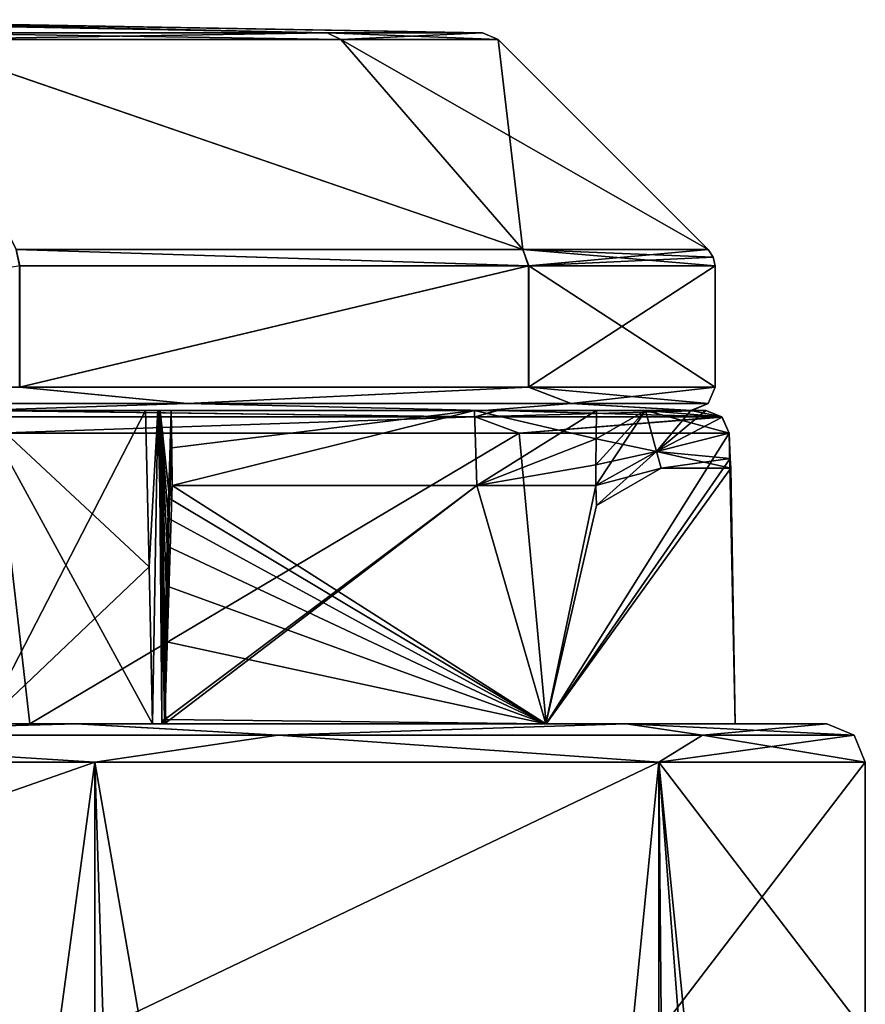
# Model space of a CAD drawing. Header units: millimetres. Extents: x -139 to 105, y 4 to 139.
# Tile 17 of 20: x 9 to 20, y 126 to 139. Entities that reach past the tile are written whole.
import ezdxf

# ---------------------------------------------------------------- set-up
doc = ezdxf.new("R2010")
doc.units = ezdxf.units.MM
doc.header["$LTSCALE"] = 69.95134
for name, color, linetype in [('152', 7, 'CONTINUOUS'), ('153', 7, 'CONTINUOUS'), ('154', 7, 'CONTINUOUS'), ('155', 7, 'CONTINUOUS'), ('156', 7, 'CONTINUOUS'), ('258', 7, 'CONTINUOUS'), ('261', 7, 'CONTINUOUS'), ('265', 7, 'CONTINUOUS'), ('266', 7, 'CONTINUOUS'), ('267', 7, 'CONTINUOUS'), ('268', 7, 'CONTINUOUS'), ('40', 7, 'CONTINUOUS'), ('43', 7, 'CONTINUOUS'), ('50', 7, 'CONTINUOUS'), ('51', 7, 'CONTINUOUS'), ('52', 7, 'CONTINUOUS'), ('53', 7, 'CONTINUOUS'), ('54', 7, 'CONTINUOUS'), ('59', 7, 'CONTINUOUS'), ('60', 7, 'CONTINUOUS'), ('61', 7, 'CONTINUOUS'), ('62', 7, 'CONTINUOUS'), ('63', 7, 'CONTINUOUS'), ('64', 7, 'CONTINUOUS'), ('65', 7, 'CONTINUOUS'), ('66', 7, 'CONTINUOUS'), ('67', 7, 'CONTINUOUS'), ('68', 7, 'CONTINUOUS'), ('69', 7, 'CONTINUOUS'), ('70', 7, 'CONTINUOUS'), ('71', 7, 'CONTINUOUS'), ('72', 7, 'CONTINUOUS'), ('73', 7, 'CONTINUOUS'), ('76', 7, 'CONTINUOUS'), ('77', 7, 'CONTINUOUS')]:
    doc.layers.add(name, color=color, linetype=linetype)

msp = doc.modelspace()

# ---------------------------------------------------------------- linework, layer by layer
at = {"layer": '152', "color": 7, "linetype": 'CONTINUOUS'}
for points in [[(9.755, 130.063, 16.884), (0, 130.063, 18.31), (-0.004, 130.063, 19.499), (9.755, 130.063, 16.884)], [(9.156, 130.063, 15.858), (0, 130.063, 18.31), (9.755, 130.063, 16.884), (9.156, 130.063, 15.858)], [(0, 130.063, -18.31), (9.156, 130.063, -15.858), (9.761, 130.063, -16.881), (0, 130.063, -18.31)], [(0.004, 130.063, -19.499), (0, 130.063, -18.31), (9.761, 130.063, -16.881), (0.004, 130.063, -19.499)], [(15.857, 130.063, 9.155), (9.156, 130.063, 15.858), (16.895, 130.063, 9.736), (15.857, 130.063, 9.155)], [(16.895, 130.063, 9.736), (9.156, 130.063, 15.858), (9.755, 130.063, 16.884), (16.895, 130.063, 9.736)], [(9.156, 130.063, -15.858), (15.857, 130.063, -9.155), (16.897, 130.063, -9.732), (9.156, 130.063, -15.858)], [(9.761, 130.063, -16.881), (9.156, 130.063, -15.858), (16.897, 130.063, -9.732), (9.761, 130.063, -16.881)], [(18.311, 130.063, 0), (15.857, 130.063, 9.155), (19.5, 130.063, 0), (18.311, 130.063, 0)], [(15.857, 130.063, -9.155), (18.311, 130.063, 0), (16.897, 130.063, -9.732), (15.857, 130.063, -9.155)], [(19.5, 130.063, 0), (15.857, 130.063, 9.155), (16.895, 130.063, 9.736), (19.5, 130.063, 0)], [(16.897, 130.063, -9.732), (18.311, 130.063, 0), (19.5, 130.063, 0), (16.897, 130.063, -9.732)]]:
    msp.add_3dface(points, dxfattribs=at)
at = {"layer": '153', "color": 7, "linetype": 'CONTINUOUS'}
for points in [[(9.755, 130.063, 16.884), (-0.004, 130.063, 19.499), (4.418, 129.916, 19.356), (9.755, 130.063, 16.884)], [(9.755, 130.063, 16.884), (4.418, 129.916, 19.356), (12.378, 129.916, 15.522), (9.755, 130.063, 16.884)], [(16.895, 130.063, 9.736), (9.755, 130.063, 16.884), (12.378, 129.916, 15.522), (16.895, 130.063, 9.736)], [(16.895, 130.063, 9.736), (12.378, 129.916, 15.522), (17.887, 129.916, 8.614), (16.895, 130.063, 9.736)], [(19.5, 130.063, 0), (16.895, 130.063, 9.736), (19.854, 129.916, 0), (19.5, 130.063, 0)], [(16.895, 130.063, 9.736), (17.887, 129.916, 8.614), (19.854, 129.916, 0), (16.895, 130.063, 9.736)], [(0, 129.563, 20), (10, 129.563, 17.321), (4.418, 129.916, 19.356), (0, 129.563, 20)], [(4.418, 129.916, 19.356), (10, 129.563, 17.321), (12.378, 129.916, 15.522), (4.418, 129.916, 19.356)], [(10, 129.563, 17.321), (17.321, 129.563, 10), (12.378, 129.916, 15.522), (10, 129.563, 17.321)], [(12.378, 129.916, 15.522), (17.321, 129.563, 10), (17.887, 129.916, 8.614), (12.378, 129.916, 15.522)], [(17.321, 129.563, 10), (20, 129.563), (17.887, 129.916, 8.614), (17.321, 129.563, 10)], [(17.887, 129.916, 8.614), (20, 129.563), (19.854, 129.916, 0), (17.887, 129.916, 8.614)]]:
    msp.add_3dface(points, dxfattribs=at)
at = {"layer": '154', "color": 7, "linetype": 'CONTINUOUS'}
for points in [[(10, 129.563, 17.321), (0, 129.563, 20), (6.373, 102.729, 18.958), (10, 129.563, 17.321)], [(10.856, 102.729, 16.797), (10, 129.563, 17.321), (6.373, 102.729, 18.958), (10.856, 102.729, 16.797)], [(17.321, 129.563, 10), (10, 129.563, 17.321), (14.665, 102.729, 13.599), (17.321, 129.563, 10)], [(14.665, 102.729, 13.599), (10, 129.563, 17.321), (10.856, 102.729, 16.797), (14.665, 102.729, 13.599)], [(17.568, 102.729, 9.559), (17.321, 129.563, 10), (14.665, 102.729, 13.599), (17.568, 102.729, 9.559)], [(20, 129.563), (17.321, 129.563, 10), (20, 126.063), (20, 129.563)], [(20, 126.063), (17.321, 129.563, 10), (20, 102.729, 0.001), (20, 126.063)], [(20, 102.729, 0.001), (17.321, 129.563, 10), (19.381, 102.729, 4.937), (20, 102.729, 0.001)], [(19.381, 102.729, 4.937), (17.321, 129.563, 10), (17.568, 102.729, 9.559), (19.381, 102.729, 4.937)]]:
    msp.add_3dface(points, dxfattribs=at)
at = {"layer": '155', "color": 7, "linetype": 'CONTINUOUS'}
for points in [[(10, 126.063, -17.321), (0, 126.063, -20), (10, 129.563, -17.321), (10, 126.063, -17.321)], [(10, 129.563, -17.321), (0, 126.063, -20), (0, 129.563, -20), (10, 129.563, -17.321)], [(17.321, 126.063, -10), (10, 126.063, -17.321), (17.321, 129.563, -10), (17.321, 126.063, -10)], [(17.321, 129.563, -10), (10, 126.063, -17.321), (10, 129.563, -17.321), (17.321, 129.563, -10)], [(20, 129.563), (20, 126.063), (17.321, 126.063, -10), (20, 129.563)], [(20, 129.563), (17.321, 126.063, -10), (17.321, 129.563, -10), (20, 129.563)]]:
    msp.add_3dface(points, dxfattribs=at)
at = {"layer": '156', "color": 7, "linetype": 'CONTINUOUS'}
for points in [[(0.004, 130.063, -19.499), (9.761, 130.063, -16.881), (4.418, 129.916, -19.356), (0.004, 130.063, -19.499)], [(9.761, 130.063, -16.881), (12.378, 129.916, -15.522), (4.418, 129.916, -19.356), (9.761, 130.063, -16.881)], [(9.761, 130.063, -16.881), (16.897, 130.063, -9.732), (12.378, 129.916, -15.522), (9.761, 130.063, -16.881)], [(16.897, 130.063, -9.732), (17.887, 129.916, -8.614), (12.378, 129.916, -15.522), (16.897, 130.063, -9.732)], [(16.897, 130.063, -9.732), (19.5, 130.063, 0), (17.887, 129.916, -8.614), (16.897, 130.063, -9.732)], [(19.5, 130.063, 0), (19.854, 129.916, 0), (17.887, 129.916, -8.614), (19.5, 130.063, 0)], [(10, 129.563, -17.321), (0, 129.563, -20), (4.418, 129.916, -19.356), (10, 129.563, -17.321)], [(12.378, 129.916, -15.522), (10, 129.563, -17.321), (4.418, 129.916, -19.356), (12.378, 129.916, -15.522)], [(17.321, 129.563, -10), (10, 129.563, -17.321), (12.378, 129.916, -15.522), (17.321, 129.563, -10)], [(17.887, 129.916, -8.614), (17.321, 129.563, -10), (12.378, 129.916, -15.522), (17.887, 129.916, -8.614)], [(19.854, 129.916, 0), (20, 129.563), (17.321, 129.563, -10), (19.854, 129.916, 0)], [(19.854, 129.916, 0), (17.321, 129.563, -10), (17.887, 129.916, -8.614), (19.854, 129.916, 0)]]:
    msp.add_3dface(points, dxfattribs=at)
at = {"layer": '258', "color": 7, "linetype": 'CONTINUOUS'}
for points in [[(10.992, 134.133, -12.343), (10.999, 133.645, -12.326), (14.926, 134.133, -7.101), (10.992, 134.133, -12.343)], [(10.999, 133.645, -12.326), (11.005, 133.157, -12.309), (14.926, 134.133, -7.101), (10.999, 133.645, -12.326)], [(14.926, 134.133, -7.101), (11.005, 133.157, -12.309), (14.96, 133.157, -6.987), (14.926, 134.133, -7.101)], [(16.505, 133.761, -0.75), (16.512, 134.133, -0.75), (14.926, 134.133, -7.101), (16.505, 133.761, -0.75)], [(16.505, 133.761, -0.75), (14.926, 134.133, -7.101), (14.96, 133.157, -6.987), (16.505, 133.761, -0.75)], [(16.502, 133.427, -0.693), (16.505, 133.761, -0.75), (14.96, 133.157, -6.987), (16.502, 133.427, -0.693)], [(16.503, 133.157, -0.539), (16.502, 133.427, -0.693), (14.96, 133.157, -6.987), (16.503, 133.157, -0.539)]]:
    msp.add_3dface(points, dxfattribs=at)
at = {"layer": '261', "color": 7, "linetype": 'CONTINUOUS'}
for points in [[(10.751, 130.063, 13.325), (8.56, 130.063, -14.827), (8.56, 130.063, 14.827), (10.751, 130.063, 13.325)], [(10.751, 130.063, -13.325), (8.56, 130.063, -14.827), (10.751, 130.063, 13.325), (10.751, 130.063, -13.325)], [(10.751, 130.063, -13.325), (10.904, 130.063, -12.757), (10.92, 130.063, -13.063), (10.751, 130.063, -13.325)], [(10.904, 130.063, -12.757), (10.751, 130.063, -13.325), (10.871, 130.063, -12.578), (10.904, 130.063, -12.757)], [(10.871, 130.063, -12.578), (10.751, 130.063, -13.325), (10.871, 130.063, 12.578), (10.871, 130.063, -12.578)], [(10.871, 130.063, 12.578), (10.751, 130.063, -13.325), (10.751, 130.063, 13.325), (10.871, 130.063, 12.578)], [(10.92, 130.063, 13.063), (10.871, 130.063, 12.578), (10.751, 130.063, 13.325), (10.92, 130.063, 13.063)], [(10.904, 130.063, -12.399), (10.871, 130.063, -12.578), (10.904, 130.063, 12.399), (10.904, 130.063, -12.399)], [(10.871, 130.063, -12.578), (10.871, 130.063, 12.578), (10.904, 130.063, 12.399), (10.871, 130.063, -12.578)], [(10.904, 130.063, 12.757), (10.871, 130.063, 12.578), (10.92, 130.063, 13.063), (10.904, 130.063, 12.757)], [(10.904, 130.063, -12.399), (10.904, 130.063, 12.399), (15.853, 130.063, 4.613), (10.904, 130.063, -12.399)], [(15.854, 130.063, -4.611), (10.904, 130.063, -12.399), (15.853, 130.063, 4.613), (15.854, 130.063, -4.611)]]:
    msp.add_3dface(points, dxfattribs=at)
at = {"layer": '265', "color": 7, "linetype": 'CONTINUOUS'}
for points in [[(10.658, 134.133, -13.308), (8.525, 134.133, -14.766), (10.704, 132.101, -13.316), (10.658, 134.133, -13.308)], [(10.751, 130.063, -13.325), (10.704, 132.101, -13.316), (8.525, 134.133, -14.766), (10.751, 130.063, -13.325)], [(10.751, 130.063, -13.325), (8.525, 134.133, -14.766), (8.56, 130.063, -14.827), (10.751, 130.063, -13.325)]]:
    msp.add_3dface(points, dxfattribs=at)
at = {"layer": '266', "color": 7, "linetype": 'CONTINUOUS'}
for points in [[(10.658, 134.133, 13.308), (10.816, 134.133, 13.086), (10.704, 132.1, 13.316), (10.658, 134.133, 13.308)], [(10.816, 134.133, 13.086), (10.751, 130.063, 13.325), (10.704, 132.1, 13.316), (10.816, 134.133, 13.086)], [(10.816, 134.133, 13.086), (10.92, 130.063, 13.063), (10.751, 130.063, 13.325), (10.816, 134.133, 13.086)], [(10.816, 134.133, 13.086), (10.835, 134.133, 12.818), (10.92, 130.063, 13.063), (10.816, 134.133, 13.086)], [(10.835, 134.133, 12.818), (10.871, 132.125, 12.787), (10.92, 130.063, 13.063), (10.835, 134.133, 12.818)], [(10.871, 132.125, 12.787), (10.904, 130.105, 12.758), (10.92, 130.063, 13.063), (10.871, 132.125, 12.787)], [(10.904, 130.105, 12.758), (10.904, 130.063, 12.757), (10.92, 130.063, 13.063), (10.904, 130.105, 12.758)]]:
    msp.add_3dface(points, dxfattribs=at)
at = {"layer": '267', "color": 7, "linetype": 'CONTINUOUS'}
for points in [[(8.525, 134.133, 14.766), (10.658, 134.133, 13.308), (8.56, 130.063, 14.827), (8.525, 134.133, 14.766)], [(8.56, 130.063, 14.827), (10.658, 134.133, 13.308), (10.704, 132.1, 13.316), (8.56, 130.063, 14.827)], [(10.751, 130.063, 13.325), (8.56, 130.063, 14.827), (10.704, 132.1, 13.316), (10.751, 130.063, 13.325)]]:
    msp.add_3dface(points, dxfattribs=at)
at = {"layer": '268', "color": 7, "linetype": 'CONTINUOUS'}
for points in [[(14.96, 133.157, 6.987), (10.904, 130.063, 12.399), (10.907, 130.117, 12.397), (14.96, 133.157, 6.987)], [(10.904, 130.063, 12.399), (14.96, 133.157, 6.987), (15.853, 130.063, 4.613), (10.904, 130.063, 12.399)], [(11.005, 133.157, 12.309), (14.96, 133.157, 6.987), (10.907, 130.117, 12.397), (11.005, 133.157, 12.309)], [(11.005, 133.157, 12.309), (10.907, 130.117, 12.397), (10.969, 132.988, 12.341), (11.005, 133.157, 12.309)], [(11.005, 133.157, -12.309), (10.969, 132.988, -12.341), (15.854, 130.063, -4.611), (11.005, 133.157, -12.309)], [(14.96, 133.157, -6.987), (11.005, 133.157, -12.309), (15.854, 130.063, -4.611), (14.96, 133.157, -6.987)], [(14.96, 133.157, 6.987), (16.503, 133.157, 0.539), (15.853, 130.063, 4.613), (14.96, 133.157, 6.987)], [(16.503, 133.157, -0.539), (14.96, 133.157, -6.987), (15.854, 130.063, -4.611), (16.503, 133.157, -0.539)], [(16.503, 133.157, 0.539), (16.512, 132.899, 0), (15.853, 130.063, 4.613), (16.503, 133.157, 0.539)], [(16.512, 132.899, 0), (16.503, 133.157, -0.539), (15.853, 130.063, 4.613), (16.512, 132.899, 0)], [(16.503, 133.157, -0.539), (15.854, 130.063, -4.611), (15.853, 130.063, 4.613), (16.503, 133.157, -0.539)], [(10.907, 130.117, 12.397), (10.952, 132.732, 12.357), (10.969, 132.988, 12.341), (10.907, 130.117, 12.397)], [(10.969, 132.988, -12.341), (10.952, 132.732, -12.357), (15.854, 130.063, -4.611), (10.969, 132.988, -12.341)], [(10.907, 130.117, 12.397), (10.938, 132.368, 12.369), (10.952, 132.732, 12.357), (10.907, 130.117, 12.397)], [(10.952, 132.732, -12.357), (10.938, 132.369, -12.369), (15.854, 130.063, -4.611), (10.952, 132.732, -12.357)], [(10.907, 130.117, 12.397), (10.925, 131.855, 12.38), (10.938, 132.368, 12.369), (10.907, 130.117, 12.397)], [(10.938, 132.369, -12.369), (10.925, 131.856, -12.38), (15.854, 130.063, -4.611), (10.938, 132.369, -12.369)], [(10.907, 130.117, 12.397), (10.915, 131.133, 12.39), (10.925, 131.855, 12.38), (10.907, 130.117, 12.397)], [(10.925, 131.856, -12.38), (10.915, 131.133, -12.39), (15.854, 130.063, -4.611), (10.925, 131.856, -12.38)], [(10.915, 131.133, -12.39), (10.907, 130.117, -12.397), (15.854, 130.063, -4.611), (10.915, 131.133, -12.39)], [(10.907, 130.117, -12.397), (10.904, 130.063, -12.399), (15.854, 130.063, -4.611), (10.907, 130.117, -12.397)]]:
    msp.add_3dface(points, dxfattribs=at)
at = {"layer": '40', "color": 7, "linetype": 'CONTINUOUS'}
for points in [[(15.058, 134.133, 9.397), (8.45, 134.133, 15.609), (15.214, 134.133, 9.516), (15.058, 134.133, 9.397)], [(15.214, 134.133, 9.516), (8.45, 134.133, 15.609), (8.509, 134.133, 15.798), (15.214, 134.133, 9.516)], [(15.231, 134.133, -9.489), (8.57, 134.133, -15.767), (8.45, 134.133, -15.609), (15.231, 134.133, -9.489)], [(15.058, 134.133, -9.397), (15.231, 134.133, -9.489), (8.45, 134.133, -15.609), (15.058, 134.133, -9.397)], [(17.734, 134.133, 0.75), (15.058, 134.133, 9.397), (17.93, 134.133, 0.75), (17.734, 134.133, 0.75)], [(17.93, 134.133, 0.75), (15.058, 134.133, 9.397), (15.214, 134.133, 9.516), (17.93, 134.133, 0.75)], [(17.734, 134.133, -0.75), (15.231, 134.133, -9.489), (15.058, 134.133, -9.397), (17.734, 134.133, -0.75)], [(17.93, 134.133, -0.75), (15.231, 134.133, -9.489), (17.734, 134.133, -0.75), (17.93, 134.133, -0.75)]]:
    msp.add_3dface(points, dxfattribs=at)
at = {"layer": '43', "color": 7, "linetype": 'CONTINUOUS'}
for points in [[(10.999, 133.645, 12.326), (10.992, 134.133, 12.343), (14.926, 134.133, 7.101), (10.999, 133.645, 12.326)], [(11.005, 133.157, 12.309), (10.999, 133.645, 12.326), (14.926, 134.133, 7.101), (11.005, 133.157, 12.309)], [(14.96, 133.157, 6.987), (11.005, 133.157, 12.309), (14.926, 134.133, 7.101), (14.96, 133.157, 6.987)], [(16.512, 134.133, 0.75), (14.96, 133.157, 6.987), (14.926, 134.133, 7.101), (16.512, 134.133, 0.75)], [(16.505, 133.761, 0.75), (14.96, 133.157, 6.987), (16.512, 134.133, 0.75), (16.505, 133.761, 0.75)], [(16.502, 133.426, 0.692), (14.96, 133.157, 6.987), (16.505, 133.761, 0.75), (16.502, 133.426, 0.692)], [(16.503, 133.157, 0.539), (14.96, 133.157, 6.987), (16.502, 133.426, 0.692), (16.503, 133.157, 0.539)]]:
    msp.add_3dface(points, dxfattribs=at)
at = {"layer": '50', "color": 7, "linetype": 'CONTINUOUS'}
for points in [[(10.658, 134.133, -13.308), (10.704, 132.101, -13.316), (10.816, 134.133, -13.086), (10.658, 134.133, -13.308)], [(10.704, 132.101, -13.316), (10.751, 130.063, -13.325), (10.816, 134.133, -13.086), (10.704, 132.101, -13.316)], [(10.816, 134.133, -13.086), (10.751, 130.063, -13.325), (10.92, 130.063, -13.063), (10.816, 134.133, -13.086)], [(10.835, 134.133, -12.818), (10.816, 134.133, -13.086), (10.92, 130.063, -13.063), (10.835, 134.133, -12.818)], [(10.871, 132.125, -12.787), (10.835, 134.133, -12.818), (10.904, 130.105, -12.758), (10.871, 132.125, -12.787)], [(10.904, 130.105, -12.758), (10.835, 134.133, -12.818), (10.92, 130.063, -13.063), (10.904, 130.105, -12.758)], [(10.904, 130.063, -12.757), (10.904, 130.105, -12.758), (10.92, 130.063, -13.063), (10.904, 130.063, -12.757)]]:
    msp.add_3dface(points, dxfattribs=at)
at = {"layer": '51', "color": 7, "linetype": 'CONTINUOUS'}
for points in [[(10.835, 134.133, -12.818), (10.871, 132.125, -12.787), (10.871, 130.111, -12.577), (10.835, 134.133, -12.818)], [(10.85, 134.133, -12.559), (10.835, 134.133, -12.818), (10.871, 130.111, -12.577), (10.85, 134.133, -12.559)], [(10.992, 134.133, -12.343), (10.85, 134.133, -12.559), (10.969, 132.988, -12.341), (10.992, 134.133, -12.343)], [(10.969, 132.988, -12.341), (10.85, 134.133, -12.559), (10.952, 132.732, -12.357), (10.969, 132.988, -12.341)], [(10.952, 132.732, -12.357), (10.85, 134.133, -12.559), (10.938, 132.369, -12.369), (10.952, 132.732, -12.357)], [(10.938, 132.369, -12.369), (10.85, 134.133, -12.559), (10.925, 131.856, -12.38), (10.938, 132.369, -12.369)], [(10.925, 131.856, -12.38), (10.85, 134.133, -12.559), (10.915, 131.133, -12.39), (10.925, 131.856, -12.38)], [(10.915, 131.133, -12.39), (10.85, 134.133, -12.559), (10.907, 130.117, -12.397), (10.915, 131.133, -12.39)], [(10.907, 130.117, -12.397), (10.85, 134.133, -12.559), (10.871, 130.111, -12.577), (10.907, 130.117, -12.397)], [(10.992, 134.133, -12.343), (10.969, 132.988, -12.341), (10.999, 133.645, -12.326), (10.992, 134.133, -12.343)], [(11.005, 133.157, -12.309), (10.999, 133.645, -12.326), (10.969, 132.988, -12.341), (11.005, 133.157, -12.309)], [(10.871, 132.125, -12.787), (10.904, 130.105, -12.758), (10.871, 130.111, -12.577), (10.871, 132.125, -12.787)]]:
    msp.add_3dface(points, dxfattribs=at)
at = {"layer": '52', "color": 7, "linetype": 'CONTINUOUS'}
for points in [[(10.871, 130.111, -12.577), (10.904, 130.063, -12.399), (10.907, 130.117, -12.397), (10.871, 130.111, -12.577)], [(10.871, 130.111, -12.577), (10.904, 130.105, -12.758), (10.871, 130.063, -12.578), (10.871, 130.111, -12.577)], [(10.904, 130.063, -12.399), (10.871, 130.111, -12.577), (10.871, 130.063, -12.578), (10.904, 130.063, -12.399)], [(10.904, 130.105, -12.758), (10.904, 130.063, -12.757), (10.871, 130.063, -12.578), (10.904, 130.105, -12.758)]]:
    msp.add_3dface(points, dxfattribs=at)
at = {"layer": '53', "color": 7, "linetype": 'CONTINUOUS'}
for points in [[(10.907, 130.117, 12.397), (10.904, 130.063, 12.399), (10.871, 130.111, 12.577), (10.907, 130.117, 12.397)], [(10.904, 130.063, 12.399), (10.871, 130.063, 12.578), (10.871, 130.111, 12.577), (10.904, 130.063, 12.399)], [(10.871, 130.111, 12.577), (10.871, 130.063, 12.578), (10.904, 130.105, 12.758), (10.871, 130.111, 12.577)], [(10.904, 130.105, 12.758), (10.871, 130.063, 12.578), (10.904, 130.063, 12.757), (10.904, 130.105, 12.758)]]:
    msp.add_3dface(points, dxfattribs=at)
at = {"layer": '54', "color": 7, "linetype": 'CONTINUOUS'}
for points in [[(10.835, 134.133, 12.818), (10.85, 134.133, 12.559), (10.871, 132.125, 12.787), (10.835, 134.133, 12.818)], [(10.85, 134.133, 12.559), (10.992, 134.133, 12.343), (10.938, 132.368, 12.369), (10.85, 134.133, 12.559)], [(10.907, 130.117, 12.397), (10.871, 130.111, 12.577), (10.85, 134.133, 12.559), (10.907, 130.117, 12.397)], [(10.907, 130.117, 12.397), (10.85, 134.133, 12.559), (10.915, 131.133, 12.39), (10.907, 130.117, 12.397)], [(10.871, 130.111, 12.577), (10.904, 130.105, 12.758), (10.85, 134.133, 12.559), (10.871, 130.111, 12.577)], [(10.85, 134.133, 12.559), (10.904, 130.105, 12.758), (10.871, 132.125, 12.787), (10.85, 134.133, 12.559)], [(10.915, 131.133, 12.39), (10.85, 134.133, 12.559), (10.925, 131.855, 12.38), (10.915, 131.133, 12.39)], [(10.925, 131.855, 12.38), (10.85, 134.133, 12.559), (10.938, 132.368, 12.369), (10.925, 131.855, 12.38)], [(10.938, 132.368, 12.369), (10.992, 134.133, 12.343), (10.952, 132.732, 12.357), (10.938, 132.368, 12.369)], [(10.952, 132.732, 12.357), (10.992, 134.133, 12.343), (10.969, 132.988, 12.341), (10.952, 132.732, 12.357)], [(10.992, 134.133, 12.343), (10.999, 133.645, 12.326), (10.969, 132.988, 12.341), (10.992, 134.133, 12.343)], [(10.999, 133.645, 12.326), (11.005, 133.157, 12.309), (10.969, 132.988, 12.341), (10.999, 133.645, 12.326)]]:
    msp.add_3dface(points, dxfattribs=at)
at = {"layer": '59', "color": 7, "linetype": 'CONTINUOUS'}
for points in [[(0, 130.063, 18.31), (9.156, 130.063, 15.858), (8.721, 133.838, 16.026), (0, 130.063, 18.31)], [(8.721, 133.838, 16.026), (9.156, 130.063, 15.858), (15.506, 133.838, 9.616), (8.721, 133.838, 16.026)], [(9.156, 130.063, 15.858), (15.857, 130.063, 9.155), (15.506, 133.838, 9.616), (9.156, 130.063, 15.858)], [(15.506, 133.838, 9.616), (15.857, 130.063, 9.155), (18.232, 133.838, 0.69), (15.506, 133.838, 9.616)], [(15.857, 130.063, 9.155), (18.311, 130.063, 0), (18.232, 133.838, 0.69), (15.857, 130.063, 9.155)], [(18.232, 133.838, 0.69), (18.311, 130.063, 0), (18.246, 133.507, 0.413), (18.232, 133.838, 0.69)], [(18.246, 133.507, 0.413), (18.311, 130.063, 0), (18.253, 133.383, 0), (18.246, 133.507, 0.413)]]:
    msp.add_3dface(points, dxfattribs=at)
at = {"layer": '60', "color": 7, "linetype": 'CONTINUOUS'}
for points in [[(8.509, 134.133, 15.798), (7.108, 134.047, 16.706), (14.935, 134.047, 10.323), (8.509, 134.133, 15.798)], [(8.57, 134.133, -15.767), (14.935, 134.047, -10.323), (7.108, 134.047, -16.706), (8.57, 134.133, -15.767)], [(7.108, 134.047, 16.706), (8.721, 133.838, 16.026), (14.935, 134.047, 10.323), (7.108, 134.047, 16.706)], [(14.935, 134.047, -10.323), (8.722, 133.838, -16.025), (7.108, 134.047, -16.706), (14.935, 134.047, -10.323)], [(15.214, 134.133, 9.516), (8.509, 134.133, 15.798), (14.935, 134.047, 10.323), (15.214, 134.133, 9.516)], [(8.57, 134.133, -15.767), (15.231, 134.133, -9.489), (14.935, 134.047, -10.323), (8.57, 134.133, -15.767)], [(8.721, 133.838, 16.026), (15.506, 133.838, 9.616), (14.935, 134.047, 10.323), (8.721, 133.838, 16.026)], [(15.506, 133.838, -9.615), (8.722, 133.838, -16.025), (14.935, 134.047, -10.323), (15.506, 133.838, -9.615)], [(15.214, 134.133, 9.516), (14.935, 134.047, 10.323), (18.14, 134.047, 0.745), (15.214, 134.133, 9.516)], [(15.231, 134.133, -9.489), (17.93, 134.133, -0.75), (14.935, 134.047, -10.323), (15.231, 134.133, -9.489)], [(17.93, 134.133, -0.75), (18.142, 134.044, -0.745), (14.935, 134.047, -10.323), (17.93, 134.133, -0.75)], [(14.935, 134.047, 10.323), (15.506, 133.838, 9.616), (18.14, 134.047, 0.745), (14.935, 134.047, 10.323)], [(18.142, 134.044, -0.745), (15.506, 133.838, -9.615), (14.935, 134.047, -10.323), (18.142, 134.044, -0.745)], [(17.93, 134.133, 0.75), (15.214, 134.133, 9.516), (18.14, 134.047, 0.745), (17.93, 134.133, 0.75)], [(15.506, 133.838, 9.616), (18.232, 133.838, 0.69), (18.14, 134.047, 0.745), (15.506, 133.838, 9.616)], [(18.232, 133.838, -0.69), (15.506, 133.838, -9.615), (18.142, 134.044, -0.745), (18.232, 133.838, -0.69)]]:
    msp.add_3dface(points, dxfattribs=at)
at = {"layer": '61', "color": 7, "linetype": 'CONTINUOUS'}
for points in [[(0, 130.063, -18.31), (8.722, 133.838, -16.025), (9.156, 130.063, -15.858), (0, 130.063, -18.31)], [(8.722, 133.838, -16.025), (15.506, 133.838, -9.615), (9.156, 130.063, -15.858), (8.722, 133.838, -16.025)], [(9.156, 130.063, -15.858), (15.506, 133.838, -9.615), (15.857, 130.063, -9.155), (9.156, 130.063, -15.858)], [(15.506, 133.838, -9.615), (18.232, 133.838, -0.69), (15.857, 130.063, -9.155), (15.506, 133.838, -9.615)], [(15.857, 130.063, -9.155), (18.232, 133.838, -0.69), (18.246, 133.507, -0.413), (15.857, 130.063, -9.155)], [(18.253, 133.383, 0), (15.857, 130.063, -9.155), (18.246, 133.507, -0.413), (18.253, 133.383, 0)], [(18.253, 133.383, 0), (18.311, 130.063, 0), (15.857, 130.063, -9.155), (18.253, 133.383, 0)]]:
    msp.add_3dface(points, dxfattribs=at)
at = {"layer": '62', "color": 7, "linetype": 'CONTINUOUS'}
for points in [[(17.734, 134.133, 0.75), (18.14, 134.047, 0.745), (17.149, 134.133, 0.75), (17.734, 134.133, 0.75)], [(17.292, 133.597, -0.525), (17.734, 134.133, -0.75), (17.149, 134.133, -0.75), (17.292, 133.597, -0.525)], [(18.14, 134.047, 0.745), (18.232, 133.838, 0.69), (17.149, 134.133, 0.75), (18.14, 134.047, 0.745)], [(17.149, 134.133, 0.75), (18.232, 133.838, 0.69), (17.292, 133.597, 0.525), (17.149, 134.133, 0.75)], [(17.93, 134.133, -0.75), (17.734, 134.133, -0.75), (17.292, 133.597, -0.525), (17.93, 134.133, -0.75)], [(18.142, 134.044, -0.745), (17.93, 134.133, -0.75), (17.292, 133.597, -0.525), (18.142, 134.044, -0.745)], [(18.232, 133.838, -0.69), (18.142, 134.044, -0.745), (17.292, 133.597, -0.525), (18.232, 133.838, -0.69)], [(17.734, 134.133, 0.75), (17.93, 134.133, 0.75), (18.14, 134.047, 0.745), (17.734, 134.133, 0.75)], [(18.232, 133.838, 0.69), (18.246, 133.507, 0.413), (17.292, 133.597, 0.525), (18.232, 133.838, 0.69)], [(18.246, 133.507, -0.413), (18.232, 133.838, -0.69), (17.292, 133.597, -0.525), (18.246, 133.507, -0.413)], [(18.246, 133.507, 0.413), (18.253, 133.383, 0), (17.292, 133.597, 0.525), (18.246, 133.507, 0.413)], [(17.292, 133.597, 0.525), (18.253, 133.383, 0), (17.35, 133.383, 0), (17.292, 133.597, 0.525)], [(17.35, 133.383, 0), (18.246, 133.507, -0.413), (17.292, 133.597, -0.525), (17.35, 133.383, 0)], [(18.253, 133.383, 0), (18.246, 133.507, -0.413), (17.35, 133.383, 0), (18.253, 133.383, 0)]]:
    msp.add_3dface(points, dxfattribs=at)
at = {"layer": '63', "color": 7, "linetype": 'CONTINUOUS'}
for points in [[(16.503, 133.157, -0.539), (17.149, 134.133, -0.75), (16.502, 133.427, -0.693), (16.503, 133.157, -0.539)], [(16.502, 133.427, -0.693), (17.149, 134.133, -0.75), (16.505, 133.761, -0.75), (16.502, 133.427, -0.693)], [(17.292, 133.597, -0.525), (17.149, 134.133, -0.75), (16.503, 133.157, -0.539), (17.292, 133.597, -0.525)], [(16.505, 133.761, 0.75), (17.149, 134.133, 0.75), (17.292, 133.597, 0.525), (16.505, 133.761, 0.75)], [(16.502, 133.426, 0.692), (16.505, 133.761, 0.75), (17.292, 133.597, 0.525), (16.502, 133.426, 0.692)], [(16.503, 133.157, 0.539), (16.502, 133.426, 0.692), (17.292, 133.597, 0.525), (16.503, 133.157, 0.539)], [(16.503, 133.157, 0.539), (17.292, 133.597, 0.525), (17.35, 133.383, 0), (16.503, 133.157, 0.539)], [(16.512, 132.899, 0), (17.292, 133.597, -0.525), (16.503, 133.157, -0.539), (16.512, 132.899, 0)], [(17.35, 133.383, 0), (17.292, 133.597, -0.525), (16.512, 132.899, 0), (17.35, 133.383, 0)], [(16.503, 133.157, 0.539), (17.35, 133.383, 0), (16.512, 132.899, 0), (16.503, 133.157, 0.539)]]:
    msp.add_3dface(points, dxfattribs=at)
at = {"layer": '64', "color": 7, "linetype": 'CONTINUOUS'}
msp.add_3dface([(16.505, 133.761, -0.75), (17.149, 134.133, -0.75), (16.512, 134.133, -0.75), (16.505, 133.761, -0.75)], dxfattribs=at)
at = {"layer": '65', "color": 7, "linetype": 'CONTINUOUS'}
msp.add_3dface([(16.505, 133.761, 0.75), (16.512, 134.133, 0.75), (17.149, 134.133, 0.75), (16.505, 133.761, 0.75)], dxfattribs=at)
at = {"layer": '66', "color": 7, "linetype": 'CONTINUOUS'}
for points in [[(8.525, 134.133, 14.766), (10.658, 134.133, -13.308), (10.658, 134.133, 13.308), (8.525, 134.133, 14.766)], [(10.658, 134.133, -13.308), (8.525, 134.133, 14.766), (8.525, 134.133, -14.766), (10.658, 134.133, -13.308)], [(10.658, 134.133, -13.308), (10.816, 134.133, -13.086), (10.658, 134.133, 13.308), (10.658, 134.133, -13.308)], [(10.658, 134.133, 13.308), (10.816, 134.133, -13.086), (10.816, 134.133, 13.086), (10.658, 134.133, 13.308)], [(10.816, 134.133, -13.086), (10.835, 134.133, -12.818), (10.816, 134.133, 13.086), (10.816, 134.133, -13.086)], [(10.835, 134.133, -12.818), (10.835, 134.133, 12.818), (10.816, 134.133, 13.086), (10.835, 134.133, -12.818)], [(10.835, 134.133, -12.818), (10.85, 134.133, -12.559), (10.835, 134.133, 12.818), (10.835, 134.133, -12.818)], [(10.85, 134.133, -12.559), (10.85, 134.133, 12.559), (10.835, 134.133, 12.818), (10.85, 134.133, -12.559)], [(10.992, 134.133, -12.343), (10.992, 134.133, 12.343), (10.85, 134.133, 12.559), (10.992, 134.133, -12.343)], [(10.85, 134.133, -12.559), (10.992, 134.133, -12.343), (10.85, 134.133, 12.559), (10.85, 134.133, -12.559)], [(14.926, 134.133, 7.101), (10.992, 134.133, 12.343), (14.926, 134.133, -7.101), (14.926, 134.133, 7.101)], [(10.992, 134.133, 12.343), (10.992, 134.133, -12.343), (14.926, 134.133, -7.101), (10.992, 134.133, 12.343)], [(16.512, 134.133, 0.75), (14.926, 134.133, 7.101), (16.512, 134.133, -0.75), (16.512, 134.133, 0.75)], [(16.512, 134.133, -0.75), (14.926, 134.133, 7.101), (14.926, 134.133, -7.101), (16.512, 134.133, -0.75)], [(17.149, 134.133, 0.75), (16.512, 134.133, 0.75), (17.149, 134.133, -0.75), (17.149, 134.133, 0.75)], [(17.149, 134.133, -0.75), (16.512, 134.133, 0.75), (16.512, 134.133, -0.75), (17.149, 134.133, -0.75)], [(17.734, 134.133, -0.75), (17.734, 134.133, 0.75), (17.149, 134.133, 0.75), (17.734, 134.133, -0.75)], [(17.734, 134.133, -0.75), (17.149, 134.133, 0.75), (17.149, 134.133, -0.75), (17.734, 134.133, -0.75)], [(17.734, 134.133, 0.75), (17.734, 134.133, -0.75), (17.746, 134.133, -0.376), (17.734, 134.133, 0.75)], [(17.746, 134.133, 0.376), (17.734, 134.133, 0.75), (17.746, 134.133, -0.376), (17.746, 134.133, 0.376)], [(17.75, 134.133, 0), (17.746, 134.133, 0.376), (17.746, 134.133, -0.376), (17.75, 134.133, 0)]]:
    msp.add_3dface(points, dxfattribs=at)
at = {"layer": '67', "color": 7, "linetype": 'CONTINUOUS'}
for points in [[(0.002, 134.433, 18.05), (3.997, 134.221, 17.512), (9.026, 134.433, 15.631), (0.002, 134.433, 18.05)], [(3.997, 134.221, 17.512), (11.199, 134.221, 14.043), (9.026, 134.433, 15.631), (3.997, 134.221, 17.512)], [(9.026, 134.433, 15.631), (11.199, 134.221, 14.043), (15.632, 134.433, 9.025), (9.026, 134.433, 15.631)], [(11.199, 134.221, 14.043), (16.183, 134.221, 7.793), (15.632, 134.433, 9.025), (11.199, 134.221, 14.043)], [(16.183, 134.221, 7.793), (17.962, 134.221, 0), (15.632, 134.433, 9.025), (16.183, 134.221, 7.793)], [(15.632, 134.433, 9.025), (17.962, 134.221, 0), (18.05, 134.433, 0), (15.632, 134.433, 9.025)], [(3.997, 134.221, 17.512), (8.45, 134.133, 15.609), (11.199, 134.221, 14.043), (3.997, 134.221, 17.512)], [(8.45, 134.133, 15.609), (15.058, 134.133, 9.397), (11.199, 134.221, 14.043), (8.45, 134.133, 15.609)], [(11.199, 134.221, 14.043), (15.058, 134.133, 9.397), (16.183, 134.221, 7.793), (11.199, 134.221, 14.043)], [(15.058, 134.133, 9.397), (17.734, 134.133, 0.75), (16.183, 134.221, 7.793), (15.058, 134.133, 9.397)], [(17.734, 134.133, 0.75), (17.746, 134.133, 0.376), (16.183, 134.221, 7.793), (17.734, 134.133, 0.75)], [(17.746, 134.133, 0.376), (17.75, 134.133, 0), (16.183, 134.221, 7.793), (17.746, 134.133, 0.376)], [(16.183, 134.221, 7.793), (17.75, 134.133, 0), (17.962, 134.221, 0), (16.183, 134.221, 7.793)]]:
    msp.add_3dface(points, dxfattribs=at)
at = {"layer": '68', "color": 7, "linetype": 'CONTINUOUS'}
for points in [[(11.199, 134.221, -14.043), (3.997, 134.221, -17.512), (9.023, 134.433, -15.633), (11.199, 134.221, -14.043)], [(15.631, 134.433, -9.027), (11.199, 134.221, -14.043), (9.023, 134.433, -15.633), (15.631, 134.433, -9.027)], [(16.183, 134.221, -7.793), (11.199, 134.221, -14.043), (15.631, 134.433, -9.027), (16.183, 134.221, -7.793)], [(18.05, 134.433, 0), (16.183, 134.221, -7.793), (15.631, 134.433, -9.027), (18.05, 134.433, 0)], [(18.05, 134.433, 0), (17.962, 134.221, 0), (16.183, 134.221, -7.793), (18.05, 134.433, 0)], [(11.199, 134.221, -14.043), (8.45, 134.133, -15.609), (3.997, 134.221, -17.512), (11.199, 134.221, -14.043)], [(15.058, 134.133, -9.397), (8.45, 134.133, -15.609), (11.199, 134.221, -14.043), (15.058, 134.133, -9.397)], [(16.183, 134.221, -7.793), (15.058, 134.133, -9.397), (11.199, 134.221, -14.043), (16.183, 134.221, -7.793)], [(17.734, 134.133, -0.75), (15.058, 134.133, -9.397), (16.183, 134.221, -7.793), (17.734, 134.133, -0.75)], [(17.962, 134.221, 0), (17.734, 134.133, -0.75), (16.183, 134.221, -7.793), (17.962, 134.221, 0)], [(17.746, 134.133, -0.376), (17.734, 134.133, -0.75), (17.962, 134.221, 0), (17.746, 134.133, -0.376)], [(17.75, 134.133, 0), (17.746, 134.133, -0.376), (17.962, 134.221, 0), (17.75, 134.133, 0)]]:
    msp.add_3dface(points, dxfattribs=at)
at = {"layer": '69', "color": 7, "linetype": 'CONTINUOUS'}
for points in [[(15.631, 134.433, -9.027), (9.023, 134.433, -15.633), (15.631, 136.008, -9.027), (15.631, 134.433, -9.027)], [(15.631, 136.008, -9.027), (9.023, 134.433, -15.633), (9.023, 136.008, -15.633), (15.631, 136.008, -9.027)], [(18.05, 134.433, 0), (15.631, 134.433, -9.027), (18.05, 136.008, 0), (18.05, 134.433, 0)], [(18.05, 136.008, 0), (15.631, 134.433, -9.027), (15.631, 136.008, -9.027), (18.05, 136.008, 0)]]:
    msp.add_3dface(points, dxfattribs=at)
at = {"layer": '70', "color": 7, "linetype": 'CONTINUOUS'}
for points in [[(0.002, 134.433, 18.05), (9.026, 134.433, 15.631), (9.025, 136.008, 15.632), (0.002, 134.433, 18.05)], [(9.025, 136.008, 15.632), (9.026, 134.433, 15.631), (15.632, 136.008, 9.025), (9.025, 136.008, 15.632)], [(9.026, 134.433, 15.631), (15.632, 134.433, 9.025), (15.632, 136.008, 9.025), (9.026, 134.433, 15.631)], [(15.632, 134.433, 9.025), (18.05, 134.433, 0), (15.632, 136.008, 9.025), (15.632, 134.433, 9.025)], [(18.05, 134.433, 0), (18.05, 136.008, 0), (15.632, 136.008, 9.025), (18.05, 134.433, 0)]]:
    msp.add_3dface(points, dxfattribs=at)
at = {"layer": '71', "color": 7, "linetype": 'CONTINUOUS'}
for points in [[(15.631, 136.008, -9.027), (9.023, 136.008, -15.633), (8.98, 136.221, -15.556), (15.631, 136.008, -9.027)], [(15.555, 136.221, -8.982), (15.631, 136.008, -9.027), (8.98, 136.221, -15.556), (15.555, 136.221, -8.982)], [(17.962, 136.221, 0), (15.631, 136.008, -9.027), (15.555, 136.221, -8.982), (17.962, 136.221, 0)], [(18.027, 136.123, 0), (15.631, 136.008, -9.027), (17.962, 136.221, 0), (18.027, 136.123, 0)], [(18.05, 136.008, 0), (15.631, 136.008, -9.027), (18.027, 136.123, 0), (18.05, 136.008, 0)]]:
    msp.add_3dface(points, dxfattribs=at)
at = {"layer": '72', "color": 7, "linetype": 'CONTINUOUS'}
for points in [[(9.025, 136.008, 15.632), (15.632, 136.008, 9.025), (8.981, 136.221, 15.556), (9.025, 136.008, 15.632)], [(8.981, 136.221, 15.556), (15.632, 136.008, 9.025), (15.556, 136.221, 8.981), (8.981, 136.221, 15.556)], [(15.632, 136.008, 9.025), (18.05, 136.008, 0), (15.556, 136.221, 8.981), (15.632, 136.008, 9.025)], [(18.05, 136.008, 0), (18.027, 136.123, 0), (15.556, 136.221, 8.981), (18.05, 136.008, 0)], [(18.027, 136.123, 0), (17.962, 136.221, 0), (15.556, 136.221, 8.981), (18.027, 136.123, 0)]]:
    msp.add_3dface(points, dxfattribs=at)
at = {"layer": '73', "color": 7, "linetype": 'CONTINUOUS'}
for points in [[(15.555, 136.221, -8.982), (8.98, 136.221, -15.556), (7.617, 138.948, -13.194), (15.555, 136.221, -8.982)], [(13.193, 138.948, -7.618), (15.555, 136.221, -8.982), (7.617, 138.948, -13.194), (13.193, 138.948, -7.618)], [(8.981, 136.221, 15.556), (15.556, 136.221, 8.981), (7.619, 138.948, 13.192), (8.981, 136.221, 15.556)], [(7.619, 138.948, 13.192), (15.556, 136.221, 8.981), (13.195, 138.948, 7.615), (7.619, 138.948, 13.192)], [(15.235, 138.948, -0.002), (15.555, 136.221, -8.982), (13.193, 138.948, -7.618), (15.235, 138.948, -0.002)], [(15.556, 136.221, 8.981), (17.962, 136.221, 0), (13.195, 138.948, 7.615), (15.556, 136.221, 8.981)], [(13.195, 138.948, 7.615), (17.962, 136.221, 0), (15.235, 138.948, -0.002), (13.195, 138.948, 7.615)], [(17.962, 136.221, 0), (15.555, 136.221, -8.982), (15.235, 138.948, -0.002), (17.962, 136.221, 0)]]:
    msp.add_3dface(points, dxfattribs=at)
at = {"layer": '76', "color": 7, "linetype": 'CONTINUOUS'}
for points in [[(7.515, 139.036, 13.017), (7.619, 138.948, 13.192), (13.017, 139.036, 7.515), (7.515, 139.036, 13.017)], [(13.193, 138.948, -7.618), (7.617, 138.948, -13.194), (7.515, 139.036, -13.017), (13.193, 138.948, -7.618)], [(13.017, 139.036, -7.515), (13.193, 138.948, -7.618), (7.515, 139.036, -13.017), (13.017, 139.036, -7.515)], [(7.619, 138.948, 13.192), (13.195, 138.948, 7.615), (13.017, 139.036, 7.515), (7.619, 138.948, 13.192)], [(13.017, 139.036, 7.515), (13.195, 138.948, 7.615), (15.03, 139.036, 0), (13.017, 139.036, 7.515)], [(15.235, 138.948, -0.002), (13.193, 138.948, -7.618), (13.017, 139.036, -7.515), (15.235, 138.948, -0.002)], [(15.03, 139.036, 0), (15.235, 138.948, -0.002), (13.017, 139.036, -7.515), (15.03, 139.036, 0)], [(13.195, 138.948, 7.615), (15.235, 138.948, -0.002), (15.03, 139.036, 0), (13.195, 138.948, 7.615)]]:
    msp.add_3dface(points, dxfattribs=at)
at = {"layer": '77', "color": 7, "linetype": 'CONTINUOUS'}
for points in [[(7.515, 139.036, 13.017), (13.017, 139.036, 7.515), (4.068, 139.206, 3.701), (7.515, 139.036, 13.017)], [(4.068, 139.206, 3.701), (13.017, 139.036, 7.515), (5.048, 139.206, 2.184), (4.068, 139.206, 3.701)], [(13.017, 139.036, -7.515), (7.515, 139.036, -13.017), (4.597, 139.206, -3.02), (13.017, 139.036, -7.515)], [(5.327, 139.206, -1.368), (13.017, 139.036, -7.515), (4.597, 139.206, -3.02), (5.327, 139.206, -1.368)], [(13.017, 139.036, 7.515), (15.03, 139.036, 0), (5.048, 139.206, 2.184), (13.017, 139.036, 7.515)], [(5.048, 139.206, 2.184), (15.03, 139.036, 0), (5.483, 139.206, 0.431), (5.048, 139.206, 2.184)], [(15.03, 139.036, 0), (13.017, 139.036, -7.515), (5.327, 139.206, -1.368), (15.03, 139.036, 0)], [(5.483, 139.206, 0.431), (15.03, 139.036, 0), (5.327, 139.206, -1.368), (5.483, 139.206, 0.431)]]:
    msp.add_3dface(points, dxfattribs=at)

doc.saveas('drawing.dxf')
